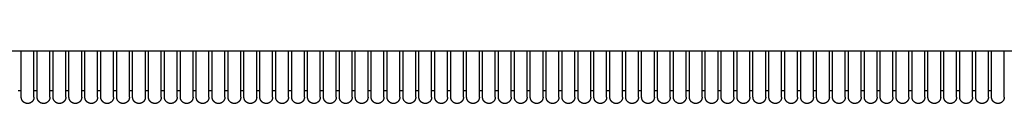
# Model space of a CAD drawing. Header units: millimetres. Extents: x -31695 to -19845, y -5614 to 7253.
# Tile 58 of 256: x -25358 to -25048, y -4552 to -4527. Entities that reach past the tile are written whole.
import ezdxf

# ---------------------------------------------------------------- set-up
doc = ezdxf.new("R2010")
doc.units = ezdxf.units.MM
doc.layers.add('2d', color=7, linetype='Continuous', true_color=0x000000)

msp = doc.modelspace()

# ---------------------------------------------------------------- linework, layer by layer
at = {"layer": '2d'}
msp.add_open_spline([(-24411.49, -4527.35), (-24413.57, -4529.43), (-24416.17, -4530.99), (-24420.47, -4532.16), (-24424.77, -4533.34), (-24430.76, -4534.12), (-24439.61, -4534.64), (-24457.32, -4535.68), (-24486.49, -4535.68), (-24536.49, -4535.68), (-24636.49, -4535.68), (-24819.82, -4535.68), (-25003.16, -4535.68), (-25186.49, -4535.68), (-25369.83, -4535.68), (-25469.83, -4535.68), (-25519.83, -4535.68), (-25548.99, -4535.68), (-25566.7, -4534.64), (-25575.56, -4534.12), (-25581.55, -4533.34), (-25585.84, -4532.16), (-25590.14, -4530.99), (-25592.74, -4529.43), (-25594.83, -4527.35)], degree=3, knots=[0, 0, 0, 0, 1.043704, 1.043704, 1.043704, 2.980064, 2.980064, 2.980064, 12.670626, 12.670626, 12.670626, 59.337292, 59.337292, 59.337292, 106.003959, 106.003959, 106.003959, 115.69452, 115.69452, 115.69452, 117.63088, 117.63088, 117.63088, 118.674584, 118.674584, 118.674584, 118.674584], dxfattribs=at)
for points in [[(-25357.42, -4550.17), (-25357.42, -4542.93), (-25357.42, -4535.68)], [(-25353.42, -4550.17), (-25353.42, -4542.93), (-25353.42, -4535.68)], [(-25352.42, -4550.17), (-25352.42, -4542.93), (-25352.42, -4535.68)], [(-25348.42, -4550.17), (-25348.42, -4542.93), (-25348.42, -4535.68)], [(-25347.42, -4550.17), (-25347.42, -4542.93), (-25347.42, -4535.68)], [(-25343.42, -4550.17), (-25343.42, -4542.93), (-25343.42, -4535.68)], [(-25342.42, -4550.17), (-25342.42, -4542.93), (-25342.42, -4535.68)], [(-25338.42, -4550.17), (-25338.42, -4542.93), (-25338.42, -4535.68)], [(-25337.42, -4550.17), (-25337.42, -4542.93), (-25337.42, -4535.68)], [(-25333.42, -4550.17), (-25333.42, -4542.93), (-25333.42, -4535.68)], [(-25332.42, -4550.17), (-25332.42, -4542.93), (-25332.42, -4535.68)], [(-25328.42, -4550.17), (-25328.42, -4542.93), (-25328.42, -4535.68)], [(-25327.42, -4550.17), (-25327.42, -4542.93), (-25327.42, -4535.68)], [(-25323.42, -4550.17), (-25323.42, -4542.93), (-25323.42, -4535.68)], [(-25322.42, -4550.17), (-25322.42, -4542.93), (-25322.42, -4535.68)], [(-25318.42, -4550.17), (-25318.42, -4542.93), (-25318.42, -4535.68)], [(-25317.42, -4550.17), (-25317.42, -4542.93), (-25317.42, -4535.68)], [(-25313.42, -4550.17), (-25313.42, -4542.93), (-25313.42, -4535.68)], [(-25312.42, -4550.17), (-25312.42, -4542.93), (-25312.42, -4535.68)], [(-25308.42, -4550.17), (-25308.42, -4542.93), (-25308.42, -4535.68)], [(-25307.42, -4550.17), (-25307.42, -4542.93), (-25307.42, -4535.68)], [(-25303.42, -4550.17), (-25303.42, -4542.93), (-25303.42, -4535.68)], [(-25302.42, -4550.17), (-25302.42, -4542.93), (-25302.42, -4535.68)], [(-25298.42, -4550.17), (-25298.42, -4542.93), (-25298.42, -4535.68)], [(-25297.42, -4550.17), (-25297.42, -4542.93), (-25297.42, -4535.68)], [(-25293.42, -4550.17), (-25293.42, -4542.93), (-25293.42, -4535.68)], [(-25292.42, -4550.17), (-25292.42, -4542.93), (-25292.42, -4535.68)], [(-25288.42, -4550.17), (-25288.42, -4542.93), (-25288.42, -4535.68)], [(-25287.42, -4550.17), (-25287.42, -4542.93), (-25287.42, -4535.68)], [(-25283.42, -4550.17), (-25283.42, -4542.93), (-25283.42, -4535.68)], [(-25282.42, -4550.17), (-25282.42, -4542.93), (-25282.42, -4535.68)], [(-25278.42, -4550.17), (-25278.42, -4542.93), (-25278.42, -4535.68)], [(-25277.42, -4550.17), (-25277.42, -4542.93), (-25277.42, -4535.68)], [(-25273.42, -4550.17), (-25273.42, -4542.93), (-25273.42, -4535.68)], [(-25272.42, -4550.17), (-25272.42, -4542.93), (-25272.42, -4535.68)], [(-25268.42, -4550.17), (-25268.42, -4542.93), (-25268.42, -4535.68)], [(-25267.42, -4550.17), (-25267.42, -4542.93), (-25267.42, -4535.68)], [(-25263.42, -4550.17), (-25263.42, -4542.93), (-25263.42, -4535.68)], [(-25262.42, -4550.17), (-25262.42, -4542.93), (-25262.42, -4535.68)], [(-25258.42, -4550.17), (-25258.42, -4542.93), (-25258.42, -4535.68)], [(-25257.42, -4550.17), (-25257.42, -4542.93), (-25257.42, -4535.68)], [(-25253.42, -4550.17), (-25253.42, -4542.93), (-25253.42, -4535.68)], [(-25252.42, -4550.17), (-25252.42, -4542.93), (-25252.42, -4535.68)], [(-25248.42, -4550.17), (-25248.42, -4542.93), (-25248.42, -4535.68)], [(-25247.42, -4550.17), (-25247.42, -4542.93), (-25247.42, -4535.68)], [(-25243.42, -4550.17), (-25243.42, -4542.93), (-25243.42, -4535.68)], [(-25242.42, -4550.17), (-25242.42, -4542.93), (-25242.42, -4535.68)], [(-25238.42, -4550.17), (-25238.42, -4542.93), (-25238.42, -4535.68)], [(-25237.42, -4550.17), (-25237.42, -4542.93), (-25237.42, -4535.68)], [(-25233.42, -4550.17), (-25233.42, -4542.93), (-25233.42, -4535.68)], [(-25232.42, -4550.17), (-25232.42, -4542.93), (-25232.42, -4535.68)], [(-25228.42, -4550.17), (-25228.42, -4542.93), (-25228.42, -4535.68)], [(-25227.42, -4550.17), (-25227.42, -4542.93), (-25227.42, -4535.68)], [(-25223.42, -4550.17), (-25223.42, -4542.93), (-25223.42, -4535.68)], [(-25222.42, -4550.17), (-25222.42, -4542.93), (-25222.42, -4535.68)], [(-25218.42, -4550.17), (-25218.42, -4542.93), (-25218.42, -4535.68)], [(-25217.42, -4550.17), (-25217.42, -4542.93), (-25217.42, -4535.68)], [(-25213.42, -4550.17), (-25213.42, -4542.93), (-25213.42, -4535.68)], [(-25212.42, -4550.17), (-25212.42, -4542.93), (-25212.42, -4535.68)], [(-25208.42, -4550.17), (-25208.42, -4542.93), (-25208.42, -4535.68)], [(-25207.42, -4550.17), (-25207.42, -4542.93), (-25207.42, -4535.68)], [(-25203.42, -4550.17), (-25203.42, -4542.93), (-25203.42, -4535.68)], [(-25202.42, -4550.17), (-25202.42, -4542.93), (-25202.42, -4535.68)], [(-25198.42, -4550.17), (-25198.42, -4542.93), (-25198.42, -4535.68)], [(-25197.42, -4550.17), (-25197.42, -4542.93), (-25197.42, -4535.68)], [(-25193.41, -4550.17), (-25193.41, -4542.93), (-25193.41, -4535.68)], [(-25192.41, -4550.17), (-25192.41, -4542.93), (-25192.41, -4535.68)], [(-25188.41, -4550.17), (-25188.41, -4542.93), (-25188.41, -4535.68)], [(-25187.41, -4550.17), (-25187.41, -4542.93), (-25187.41, -4535.68)], [(-25183.41, -4550.17), (-25183.41, -4542.93), (-25183.41, -4535.68)], [(-25182.41, -4550.17), (-25182.41, -4542.93), (-25182.41, -4535.68)], [(-25178.41, -4550.17), (-25178.41, -4542.93), (-25178.41, -4535.68)], [(-25177.41, -4550.17), (-25177.41, -4542.93), (-25177.41, -4535.68)], [(-25173.41, -4550.17), (-25173.41, -4542.93), (-25173.41, -4535.68)], [(-25172.41, -4550.17), (-25172.41, -4542.93), (-25172.41, -4535.68)], [(-25168.41, -4550.17), (-25168.41, -4542.93), (-25168.41, -4535.68)], [(-25167.41, -4550.17), (-25167.41, -4542.93), (-25167.41, -4535.68)], [(-25163.41, -4550.17), (-25163.41, -4542.93), (-25163.41, -4535.68)], [(-25162.41, -4550.17), (-25162.41, -4542.93), (-25162.41, -4535.68)], [(-25158.41, -4550.17), (-25158.41, -4542.93), (-25158.41, -4535.68)], [(-25157.41, -4550.17), (-25157.41, -4542.93), (-25157.41, -4535.68)], [(-25153.41, -4550.17), (-25153.41, -4542.93), (-25153.41, -4535.68)], [(-25152.41, -4550.17), (-25152.41, -4542.93), (-25152.41, -4535.68)], [(-25148.41, -4550.17), (-25148.41, -4542.93), (-25148.41, -4535.68)], [(-25147.41, -4550.17), (-25147.41, -4542.93), (-25147.41, -4535.68)], [(-25143.41, -4550.17), (-25143.41, -4542.93), (-25143.41, -4535.68)], [(-25142.41, -4550.17), (-25142.41, -4542.93), (-25142.41, -4535.68)], [(-25138.41, -4550.17), (-25138.41, -4542.93), (-25138.41, -4535.68)], [(-25137.41, -4550.17), (-25137.41, -4542.93), (-25137.41, -4535.68)], [(-25133.41, -4550.17), (-25133.41, -4542.93), (-25133.41, -4535.68)], [(-25132.41, -4550.17), (-25132.41, -4542.93), (-25132.41, -4535.68)], [(-25128.41, -4550.17), (-25128.41, -4542.93), (-25128.41, -4535.68)], [(-25127.41, -4550.17), (-25127.41, -4542.93), (-25127.41, -4535.68)], [(-25123.41, -4550.17), (-25123.41, -4542.93), (-25123.41, -4535.68)], [(-25122.41, -4550.17), (-25122.41, -4542.93), (-25122.41, -4535.68)], [(-25118.41, -4550.17), (-25118.41, -4542.93), (-25118.41, -4535.68)], [(-25117.41, -4550.17), (-25117.41, -4542.93), (-25117.41, -4535.68)], [(-25113.41, -4550.17), (-25113.41, -4542.93), (-25113.41, -4535.68)], [(-25112.41, -4550.17), (-25112.41, -4542.93), (-25112.41, -4535.68)], [(-25108.41, -4550.17), (-25108.41, -4542.93), (-25108.41, -4535.68)], [(-25107.41, -4550.17), (-25107.41, -4542.93), (-25107.41, -4535.68)], [(-25103.41, -4550.17), (-25103.41, -4542.93), (-25103.41, -4535.68)], [(-25102.41, -4550.17), (-25102.41, -4542.93), (-25102.41, -4535.68)], [(-25098.41, -4550.17), (-25098.41, -4542.93), (-25098.41, -4535.68)], [(-25097.41, -4550.17), (-25097.41, -4542.93), (-25097.41, -4535.68)], [(-25093.41, -4550.17), (-25093.41, -4542.93), (-25093.41, -4535.68)], [(-25092.41, -4550.17), (-25092.41, -4542.93), (-25092.41, -4535.68)], [(-25088.41, -4550.17), (-25088.41, -4542.93), (-25088.41, -4535.68)], [(-25087.41, -4550.17), (-25087.41, -4542.93), (-25087.41, -4535.68)], [(-25083.41, -4550.17), (-25083.41, -4542.93), (-25083.41, -4535.68)], [(-25082.41, -4550.17), (-25082.41, -4542.93), (-25082.41, -4535.68)], [(-25078.41, -4550.17), (-25078.41, -4542.93), (-25078.41, -4535.68)], [(-25077.41, -4550.17), (-25077.41, -4542.93), (-25077.41, -4535.68)], [(-25073.41, -4550.17), (-25073.41, -4542.93), (-25073.41, -4535.68)], [(-25072.41, -4550.17), (-25072.41, -4542.93), (-25072.41, -4535.68)], [(-25068.41, -4550.17), (-25068.41, -4542.93), (-25068.41, -4535.68)], [(-25067.41, -4550.17), (-25067.41, -4542.93), (-25067.41, -4535.68)], [(-25063.41, -4550.17), (-25063.41, -4542.93), (-25063.41, -4535.68)], [(-25062.41, -4550.17), (-25062.41, -4542.93), (-25062.41, -4535.68)], [(-25058.41, -4550.17), (-25058.41, -4542.93), (-25058.41, -4535.68)], [(-25057.41, -4550.17), (-25057.41, -4542.93), (-25057.41, -4535.68)], [(-25053.41, -4550.17), (-25053.41, -4542.93), (-25053.41, -4535.68)], [(-25052.41, -4550.17), (-25052.41, -4542.93), (-25052.41, -4535.68)], [(-25048.41, -4550.17), (-25048.41, -4542.93), (-25048.41, -4535.68)], [(-25357.42, -4548.18), (-25357.92, -4548.18), (-25358.42, -4548.18)], [(-25352.42, -4548.18), (-25352.92, -4548.18), (-25353.42, -4548.18)], [(-25347.42, -4548.18), (-25347.92, -4548.18), (-25348.42, -4548.18)], [(-25342.42, -4548.18), (-25342.92, -4548.18), (-25343.42, -4548.18)], [(-25337.42, -4548.18), (-25337.92, -4548.18), (-25338.42, -4548.18)], [(-25332.42, -4548.18), (-25332.92, -4548.18), (-25333.42, -4548.18)], [(-25327.42, -4548.18), (-25327.92, -4548.18), (-25328.42, -4548.18)], [(-25322.42, -4548.18), (-25322.92, -4548.18), (-25323.42, -4548.18)], [(-25317.42, -4548.18), (-25317.92, -4548.18), (-25318.42, -4548.18)], [(-25312.42, -4548.18), (-25312.92, -4548.18), (-25313.42, -4548.18)], [(-25307.42, -4548.18), (-25307.92, -4548.18), (-25308.42, -4548.18)], [(-25302.42, -4548.18), (-25302.92, -4548.18), (-25303.42, -4548.18)], [(-25297.42, -4548.18), (-25297.92, -4548.18), (-25298.42, -4548.18)], [(-25292.42, -4548.18), (-25292.92, -4548.18), (-25293.42, -4548.18)], [(-25287.42, -4548.18), (-25287.92, -4548.18), (-25288.42, -4548.18)], [(-25282.42, -4548.18), (-25282.92, -4548.18), (-25283.42, -4548.18)], [(-25277.42, -4548.18), (-25277.92, -4548.18), (-25278.42, -4548.18)], [(-25272.42, -4548.18), (-25272.92, -4548.18), (-25273.42, -4548.18)], [(-25267.42, -4548.18), (-25267.92, -4548.18), (-25268.42, -4548.18)], [(-25262.42, -4548.18), (-25262.92, -4548.18), (-25263.42, -4548.18)], [(-25257.42, -4548.18), (-25257.92, -4548.18), (-25258.42, -4548.18)], [(-25252.42, -4548.18), (-25252.92, -4548.18), (-25253.42, -4548.18)], [(-25247.42, -4548.18), (-25247.92, -4548.18), (-25248.42, -4548.18)], [(-25242.42, -4548.18), (-25242.92, -4548.18), (-25243.42, -4548.18)], [(-25237.42, -4548.18), (-25237.92, -4548.18), (-25238.42, -4548.18)], [(-25232.42, -4548.18), (-25232.92, -4548.18), (-25233.42, -4548.18)], [(-25227.42, -4548.18), (-25227.92, -4548.18), (-25228.42, -4548.18)], [(-25222.42, -4548.18), (-25222.92, -4548.18), (-25223.42, -4548.18)], [(-25217.42, -4548.18), (-25217.92, -4548.18), (-25218.42, -4548.18)], [(-25212.42, -4548.18), (-25212.92, -4548.18), (-25213.42, -4548.18)], [(-25207.42, -4548.18), (-25207.92, -4548.18), (-25208.42, -4548.18)], [(-25202.42, -4548.18), (-25202.92, -4548.18), (-25203.42, -4548.18)], [(-25197.42, -4548.18), (-25197.92, -4548.18), (-25198.42, -4548.18)], [(-25192.41, -4548.18), (-25192.91, -4548.18), (-25193.41, -4548.18)], [(-25187.41, -4548.18), (-25187.91, -4548.18), (-25188.41, -4548.18)], [(-25182.41, -4548.18), (-25182.91, -4548.18), (-25183.41, -4548.18)], [(-25177.41, -4548.18), (-25177.91, -4548.18), (-25178.41, -4548.18)], [(-25172.41, -4548.18), (-25172.91, -4548.18), (-25173.41, -4548.18)], [(-25167.41, -4548.18), (-25167.91, -4548.18), (-25168.41, -4548.18)], [(-25162.41, -4548.18), (-25162.91, -4548.18), (-25163.41, -4548.18)], [(-25157.41, -4548.18), (-25157.91, -4548.18), (-25158.41, -4548.18)], [(-25152.41, -4548.18), (-25152.91, -4548.18), (-25153.41, -4548.18)], [(-25147.41, -4548.18), (-25147.91, -4548.18), (-25148.41, -4548.18)], [(-25142.41, -4548.18), (-25142.91, -4548.18), (-25143.41, -4548.18)], [(-25137.41, -4548.18), (-25137.91, -4548.18), (-25138.41, -4548.18)], [(-25132.41, -4548.18), (-25132.91, -4548.18), (-25133.41, -4548.18)], [(-25127.41, -4548.18), (-25127.91, -4548.18), (-25128.41, -4548.18)], [(-25122.41, -4548.18), (-25122.91, -4548.18), (-25123.41, -4548.18)], [(-25117.41, -4548.18), (-25117.91, -4548.18), (-25118.41, -4548.18)], [(-25112.41, -4548.18), (-25112.91, -4548.18), (-25113.41, -4548.18)], [(-25107.41, -4548.18), (-25107.91, -4548.18), (-25108.41, -4548.18)], [(-25102.41, -4548.18), (-25102.91, -4548.18), (-25103.41, -4548.18)], [(-25097.41, -4548.18), (-25097.91, -4548.18), (-25098.41, -4548.18)], [(-25092.41, -4548.18), (-25092.91, -4548.18), (-25093.41, -4548.18)], [(-25087.41, -4548.18), (-25087.91, -4548.18), (-25088.41, -4548.18)], [(-25082.41, -4548.18), (-25082.91, -4548.18), (-25083.41, -4548.18)], [(-25077.41, -4548.18), (-25077.91, -4548.18), (-25078.41, -4548.18)], [(-25072.41, -4548.18), (-25072.91, -4548.18), (-25073.41, -4548.18)], [(-25067.41, -4548.18), (-25067.91, -4548.18), (-25068.41, -4548.18)], [(-25062.41, -4548.18), (-25062.91, -4548.18), (-25063.41, -4548.18)], [(-25057.41, -4548.18), (-25057.91, -4548.18), (-25058.41, -4548.18)], [(-25052.41, -4548.18), (-25052.91, -4548.18), (-25053.41, -4548.18)]]:
    msp.add_open_spline(points, degree=2, dxfattribs=at)
for points, weights in [([(-25353.42, -4550.18), (-25353.42, -4551.01), (-25354, -4551.59), (-25354.59, -4552.18), (-25355.42, -4552.18), (-25356.24, -4552.18), (-25356.83, -4551.59), (-25357.42, -4551.01), (-25357.42, -4550.18)], [1, 0.923879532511, 1, 0.923879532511, 1, 0.923879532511, 1, 0.923879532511, 1]), ([(-25348.42, -4550.18), (-25348.42, -4551.01), (-25349, -4551.59), (-25349.59, -4552.18), (-25350.42, -4552.18), (-25351.24, -4552.18), (-25351.83, -4551.59), (-25352.42, -4551.01), (-25352.42, -4550.18)], [1, 0.923879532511, 1, 0.923879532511, 1, 0.923879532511, 1, 0.923879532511, 1]), ([(-25343.42, -4550.18), (-25343.42, -4551.01), (-25344, -4551.59), (-25344.59, -4552.18), (-25345.42, -4552.18), (-25346.24, -4552.18), (-25346.83, -4551.59), (-25347.42, -4551.01), (-25347.42, -4550.18)], [1, 0.923879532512, 1, 0.923879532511, 1, 0.923879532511, 1, 0.923879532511, 1]), ([(-25338.42, -4550.18), (-25338.42, -4551.01), (-25339, -4551.59), (-25339.59, -4552.18), (-25340.42, -4552.18), (-25341.24, -4552.18), (-25341.83, -4551.59), (-25342.42, -4551.01), (-25342.42, -4550.18)], [1, 0.923879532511, 1, 0.923879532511, 1, 0.923879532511, 1, 0.923879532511, 1]), ([(-25333.42, -4550.18), (-25333.42, -4551.01), (-25334, -4551.59), (-25334.59, -4552.18), (-25335.42, -4552.18), (-25336.24, -4552.18), (-25336.83, -4551.59), (-25337.42, -4551.01), (-25337.42, -4550.18)], [1, 0.923879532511, 1, 0.923879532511, 1, 0.923879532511, 1, 0.923879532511, 1]), ([(-25328.42, -4550.18), (-25328.42, -4551.01), (-25329, -4551.59), (-25329.59, -4552.18), (-25330.42, -4552.18), (-25331.24, -4552.18), (-25331.83, -4551.59), (-25332.42, -4551.01), (-25332.42, -4550.18)], [1, 0.923879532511, 1, 0.923879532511, 1, 0.923879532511, 1, 0.923879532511, 1]), ([(-25323.42, -4550.18), (-25323.42, -4551.01), (-25324, -4551.59), (-25324.59, -4552.18), (-25325.42, -4552.18), (-25326.24, -4552.18), (-25326.83, -4551.59), (-25327.42, -4551.01), (-25327.42, -4550.18)], [1, 0.923879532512, 1, 0.923879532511, 1, 0.923879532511, 1, 0.923879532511, 1]), ([(-25318.42, -4550.18), (-25318.42, -4551.01), (-25319, -4551.59), (-25319.59, -4552.18), (-25320.42, -4552.18), (-25321.24, -4552.18), (-25321.83, -4551.59), (-25322.42, -4551.01), (-25322.42, -4550.18)], [1, 0.923879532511, 1, 0.923879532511, 1, 0.923879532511, 1, 0.923879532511, 1]), ([(-25313.42, -4550.18), (-25313.42, -4551.01), (-25314, -4551.59), (-25314.59, -4552.18), (-25315.42, -4552.18), (-25316.24, -4552.18), (-25316.83, -4551.59), (-25317.42, -4551.01), (-25317.42, -4550.18)], [1, 0.923879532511, 1, 0.923879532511, 1, 0.923879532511, 1, 0.923879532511, 1]), ([(-25308.42, -4550.18), (-25308.42, -4551.01), (-25309, -4551.59), (-25309.59, -4552.18), (-25310.42, -4552.18), (-25311.24, -4552.18), (-25311.83, -4551.59), (-25312.42, -4551.01), (-25312.42, -4550.18)], [1, 0.923879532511, 1, 0.923879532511, 1, 0.923879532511, 1, 0.923879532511, 1]), ([(-25303.42, -4550.18), (-25303.42, -4551.01), (-25304, -4551.59), (-25304.59, -4552.18), (-25305.42, -4552.18), (-25306.24, -4552.18), (-25306.83, -4551.59), (-25307.42, -4551.01), (-25307.42, -4550.18)], [1, 0.923879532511, 1, 0.923879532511, 1, 0.923879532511, 1, 0.923879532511, 1]), ([(-25298.42, -4550.18), (-25298.42, -4551.01), (-25299, -4551.59), (-25299.59, -4552.18), (-25300.42, -4552.18), (-25301.24, -4552.18), (-25301.83, -4551.59), (-25302.42, -4551.01), (-25302.42, -4550.18)], [1, 0.923879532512, 1, 0.923879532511, 1, 0.923879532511, 1, 0.923879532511, 1]), ([(-25293.42, -4550.18), (-25293.42, -4551.01), (-25294, -4551.59), (-25294.59, -4552.18), (-25295.42, -4552.18), (-25296.24, -4552.18), (-25296.83, -4551.59), (-25297.42, -4551.01), (-25297.42, -4550.18)], [1, 0.923879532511, 1, 0.923879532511, 1, 0.923879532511, 1, 0.923879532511, 1]), ([(-25288.42, -4550.18), (-25288.42, -4551.01), (-25289, -4551.59), (-25289.59, -4552.18), (-25290.42, -4552.18), (-25291.24, -4552.18), (-25291.83, -4551.59), (-25292.42, -4551.01), (-25292.42, -4550.18)], [1, 0.923879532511, 1, 0.923879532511, 1, 0.923879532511, 1, 0.923879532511, 1]), ([(-25283.42, -4550.18), (-25283.42, -4551.01), (-25284, -4551.59), (-25284.59, -4552.18), (-25285.42, -4552.18), (-25286.24, -4552.18), (-25286.83, -4551.59), (-25287.42, -4551.01), (-25287.42, -4550.18)], [1, 0.923879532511, 1, 0.923879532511, 1, 0.923879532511, 1, 0.923879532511, 1]), ([(-25278.42, -4550.18), (-25278.42, -4551.01), (-25279, -4551.59), (-25279.59, -4552.18), (-25280.42, -4552.18), (-25281.24, -4552.18), (-25281.83, -4551.59), (-25282.42, -4551.01), (-25282.42, -4550.18)], [1, 0.923879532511, 1, 0.923879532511, 1, 0.923879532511, 1, 0.923879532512, 1]), ([(-25273.42, -4550.18), (-25273.42, -4551.01), (-25274, -4551.59), (-25274.59, -4552.18), (-25275.42, -4552.18), (-25276.24, -4552.18), (-25276.83, -4551.59), (-25277.42, -4551.01), (-25277.42, -4550.18)], [1, 0.923879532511, 1, 0.923879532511, 1, 0.923879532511, 1, 0.923879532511, 1]), ([(-25268.42, -4550.18), (-25268.42, -4551.01), (-25269, -4551.59), (-25269.59, -4552.18), (-25270.42, -4552.18), (-25271.24, -4552.18), (-25271.83, -4551.59), (-25272.42, -4551.01), (-25272.42, -4550.18)], [1, 0.923879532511, 1, 0.923879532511, 1, 0.923879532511, 1, 0.923879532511, 1]), ([(-25263.42, -4550.18), (-25263.42, -4551.01), (-25264, -4551.59), (-25264.59, -4552.18), (-25265.42, -4552.18), (-25266.24, -4552.18), (-25266.83, -4551.59), (-25267.42, -4551.01), (-25267.42, -4550.18)], [1, 0.923879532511, 1, 0.923879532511, 1, 0.923879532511, 1, 0.923879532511, 1]), ([(-25258.42, -4550.18), (-25258.42, -4551.01), (-25259, -4551.59), (-25259.59, -4552.18), (-25260.42, -4552.18), (-25261.24, -4552.18), (-25261.83, -4551.59), (-25262.42, -4551.01), (-25262.42, -4550.18)], [1, 0.923879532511, 1, 0.923879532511, 1, 0.923879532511, 1, 0.923879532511, 1]), ([(-25253.42, -4550.18), (-25253.42, -4551.01), (-25254, -4551.59), (-25254.59, -4552.18), (-25255.42, -4552.18), (-25256.24, -4552.18), (-25256.83, -4551.59), (-25257.42, -4551.01), (-25257.42, -4550.18)], [1, 0.923879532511, 1, 0.923879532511, 1, 0.923879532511, 1, 0.923879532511, 1]), ([(-25248.42, -4550.18), (-25248.42, -4551.01), (-25249, -4551.59), (-25249.59, -4552.18), (-25250.42, -4552.18), (-25251.24, -4552.18), (-25251.83, -4551.59), (-25252.42, -4551.01), (-25252.42, -4550.18)], [1, 0.923879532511, 1, 0.923879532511, 1, 0.923879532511, 1, 0.923879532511, 1]), ([(-25243.42, -4550.18), (-25243.42, -4551.01), (-25244, -4551.59), (-25244.59, -4552.18), (-25245.42, -4552.18), (-25246.24, -4552.18), (-25246.83, -4551.59), (-25247.42, -4551.01), (-25247.42, -4550.18)], [1, 0.923879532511, 1, 0.923879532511, 1, 0.923879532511, 1, 0.923879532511, 1]), ([(-25238.42, -4550.18), (-25238.42, -4551.01), (-25239, -4551.59), (-25239.59, -4552.18), (-25240.42, -4552.18), (-25241.24, -4552.18), (-25241.83, -4551.59), (-25242.42, -4551.01), (-25242.42, -4550.18)], [1, 0.923879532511, 1, 0.923879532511, 1, 0.923879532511, 1, 0.923879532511, 1]), ([(-25233.42, -4550.18), (-25233.42, -4551.01), (-25234, -4551.59), (-25234.59, -4552.18), (-25235.42, -4552.18), (-25236.24, -4552.18), (-25236.83, -4551.59), (-25237.42, -4551.01), (-25237.42, -4550.18)], [1, 0.923879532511, 1, 0.923879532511, 1, 0.923879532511, 1, 0.923879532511, 1]), ([(-25228.42, -4550.18), (-25228.42, -4551.01), (-25229, -4551.59), (-25229.59, -4552.18), (-25230.42, -4552.18), (-25231.24, -4552.18), (-25231.83, -4551.59), (-25232.42, -4551.01), (-25232.42, -4550.18)], [1, 0.923879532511, 1, 0.923879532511, 1, 0.923879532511, 1, 0.923879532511, 1]), ([(-25223.42, -4550.18), (-25223.42, -4551.01), (-25224, -4551.59), (-25224.59, -4552.18), (-25225.42, -4552.18), (-25226.24, -4552.18), (-25226.83, -4551.59), (-25227.42, -4551.01), (-25227.42, -4550.18)], [1, 0.923879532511, 1, 0.923879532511, 1, 0.923879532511, 1, 0.923879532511, 1]), ([(-25218.42, -4550.18), (-25218.42, -4551.01), (-25219, -4551.59), (-25219.59, -4552.18), (-25220.42, -4552.18), (-25221.24, -4552.18), (-25221.83, -4551.59), (-25222.42, -4551.01), (-25222.42, -4550.18)], [1, 0.923879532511, 1, 0.923879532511, 1, 0.923879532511, 1, 0.923879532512, 1]), ([(-25213.42, -4550.18), (-25213.42, -4551.01), (-25214, -4551.59), (-25214.59, -4552.18), (-25215.42, -4552.18), (-25216.24, -4552.18), (-25216.83, -4551.59), (-25217.42, -4551.01), (-25217.42, -4550.18)], [1, 0.923879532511, 1, 0.923879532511, 1, 0.923879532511, 1, 0.923879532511, 1]), ([(-25208.42, -4550.18), (-25208.42, -4551.01), (-25209, -4551.59), (-25209.59, -4552.18), (-25210.42, -4552.18), (-25211.24, -4552.18), (-25211.83, -4551.59), (-25212.42, -4551.01), (-25212.42, -4550.18)], [1, 0.923879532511, 1, 0.923879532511, 1, 0.923879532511, 1, 0.923879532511, 1]), ([(-25203.42, -4550.18), (-25203.42, -4551.01), (-25204, -4551.59), (-25204.59, -4552.18), (-25205.42, -4552.18), (-25206.24, -4552.18), (-25206.83, -4551.59), (-25207.42, -4551.01), (-25207.42, -4550.18)], [1, 0.923879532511, 1, 0.923879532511, 1, 0.923879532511, 1, 0.923879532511, 1]), ([(-25198.42, -4550.18), (-25198.42, -4551.01), (-25199, -4551.59), (-25199.59, -4552.18), (-25200.42, -4552.18), (-25201.24, -4552.18), (-25201.83, -4551.59), (-25202.42, -4551.01), (-25202.42, -4550.18)], [1, 0.923879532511, 1, 0.923879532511, 1, 0.923879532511, 1, 0.923879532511, 1]), ([(-25193.41, -4550.18), (-25193.41, -4551.01), (-25194, -4551.59), (-25194.59, -4552.18), (-25195.42, -4552.18), (-25196.24, -4552.18), (-25196.83, -4551.59), (-25197.42, -4551.01), (-25197.42, -4550.18)], [1, 0.923879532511, 1, 0.923879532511, 1, 0.923879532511, 1, 0.923879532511, 1]), ([(-25188.41, -4550.18), (-25188.41, -4551.01), (-25189, -4551.59), (-25189.59, -4552.18), (-25190.41, -4552.18), (-25191.24, -4552.18), (-25191.83, -4551.59), (-25192.41, -4551.01), (-25192.41, -4550.18)], [1, 0.923879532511, 1, 0.923879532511, 1, 0.923879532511, 1, 0.923879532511, 1]), ([(-25183.41, -4550.18), (-25183.41, -4551.01), (-25184, -4551.59), (-25184.59, -4552.18), (-25185.41, -4552.18), (-25186.24, -4552.18), (-25186.83, -4551.59), (-25187.41, -4551.01), (-25187.41, -4550.18)], [1, 0.923879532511, 1, 0.923879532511, 1, 0.923879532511, 1, 0.923879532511, 1]), ([(-25178.41, -4550.18), (-25178.41, -4551.01), (-25179, -4551.59), (-25179.59, -4552.18), (-25180.41, -4552.18), (-25181.24, -4552.18), (-25181.83, -4551.59), (-25182.41, -4551.01), (-25182.41, -4550.18)], [1, 0.923879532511, 1, 0.923879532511, 1, 0.923879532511, 1, 0.923879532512, 1]), ([(-25173.41, -4550.18), (-25173.41, -4551.01), (-25174, -4551.59), (-25174.59, -4552.18), (-25175.41, -4552.18), (-25176.24, -4552.18), (-25176.83, -4551.59), (-25177.41, -4551.01), (-25177.41, -4550.18)], [1, 0.923879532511, 1, 0.923879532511, 1, 0.923879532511, 1, 0.923879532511, 1]), ([(-25168.41, -4550.18), (-25168.41, -4551.01), (-25169, -4551.59), (-25169.59, -4552.18), (-25170.41, -4552.18), (-25171.24, -4552.18), (-25171.83, -4551.59), (-25172.41, -4551.01), (-25172.41, -4550.18)], [1, 0.923879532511, 1, 0.923879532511, 1, 0.923879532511, 1, 0.923879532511, 1]), ([(-25163.41, -4550.18), (-25163.41, -4551.01), (-25164, -4551.59), (-25164.59, -4552.18), (-25165.41, -4552.18), (-25166.24, -4552.18), (-25166.83, -4551.59), (-25167.41, -4551.01), (-25167.41, -4550.18)], [1, 0.923879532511, 1, 0.923879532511, 1, 0.923879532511, 1, 0.923879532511, 1]), ([(-25158.41, -4550.18), (-25158.41, -4551.01), (-25159, -4551.59), (-25159.59, -4552.18), (-25160.41, -4552.18), (-25161.24, -4552.18), (-25161.83, -4551.59), (-25162.41, -4551.01), (-25162.41, -4550.18)], [1, 0.923879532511, 1, 0.923879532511, 1, 0.923879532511, 1, 0.923879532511, 1]), ([(-25153.41, -4550.18), (-25153.41, -4551.01), (-25154, -4551.59), (-25154.59, -4552.18), (-25155.41, -4552.18), (-25156.24, -4552.18), (-25156.83, -4551.59), (-25157.41, -4551.01), (-25157.41, -4550.18)], [1, 0.923879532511, 1, 0.923879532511, 1, 0.923879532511, 1, 0.923879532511, 1]), ([(-25148.41, -4550.18), (-25148.41, -4551.01), (-25149, -4551.59), (-25149.59, -4552.18), (-25150.41, -4552.18), (-25151.24, -4552.18), (-25151.83, -4551.59), (-25152.41, -4551.01), (-25152.41, -4550.18)], [1, 0.923879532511, 1, 0.923879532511, 1, 0.923879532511, 1, 0.923879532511, 1]), ([(-25143.41, -4550.18), (-25143.41, -4551.01), (-25144, -4551.59), (-25144.59, -4552.18), (-25145.41, -4552.18), (-25146.24, -4552.18), (-25146.83, -4551.59), (-25147.41, -4551.01), (-25147.41, -4550.18)], [1, 0.923879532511, 1, 0.923879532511, 1, 0.923879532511, 1, 0.923879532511, 1]), ([(-25138.41, -4550.18), (-25138.41, -4551.01), (-25139, -4551.59), (-25139.59, -4552.18), (-25140.41, -4552.18), (-25141.24, -4552.18), (-25141.83, -4551.59), (-25142.41, -4551.01), (-25142.41, -4550.18)], [1, 0.923879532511, 1, 0.923879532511, 1, 0.923879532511, 1, 0.923879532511, 1]), ([(-25133.41, -4550.18), (-25133.41, -4551.01), (-25134, -4551.59), (-25134.59, -4552.18), (-25135.41, -4552.18), (-25136.24, -4552.18), (-25136.83, -4551.59), (-25137.41, -4551.01), (-25137.41, -4550.18)], [1, 0.923879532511, 1, 0.923879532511, 1, 0.923879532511, 1, 0.923879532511, 1]), ([(-25128.41, -4550.18), (-25128.41, -4551.01), (-25129, -4551.59), (-25129.59, -4552.18), (-25130.41, -4552.18), (-25131.24, -4552.18), (-25131.83, -4551.59), (-25132.41, -4551.01), (-25132.41, -4550.18)], [1, 0.923879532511, 1, 0.923879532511, 1, 0.923879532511, 1, 0.923879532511, 1]), ([(-25123.41, -4550.18), (-25123.41, -4551.01), (-25124, -4551.59), (-25124.59, -4552.18), (-25125.41, -4552.18), (-25126.24, -4552.18), (-25126.83, -4551.59), (-25127.41, -4551.01), (-25127.41, -4550.18)], [1, 0.923879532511, 1, 0.923879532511, 1, 0.923879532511, 1, 0.923879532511, 1]), ([(-25118.41, -4550.18), (-25118.41, -4551.01), (-25119, -4551.59), (-25119.59, -4552.18), (-25120.41, -4552.18), (-25121.24, -4552.18), (-25121.83, -4551.59), (-25122.41, -4551.01), (-25122.41, -4550.18)], [1, 0.923879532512, 1, 0.923879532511, 1, 0.923879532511, 1, 0.923879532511, 1]), ([(-25113.41, -4550.18), (-25113.41, -4551.01), (-25114, -4551.59), (-25114.59, -4552.18), (-25115.41, -4552.18), (-25116.24, -4552.18), (-25116.83, -4551.59), (-25117.41, -4551.01), (-25117.41, -4550.18)], [1, 0.923879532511, 1, 0.923879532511, 1, 0.923879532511, 1, 0.923879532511, 1]), ([(-25108.41, -4550.18), (-25108.41, -4551.01), (-25109, -4551.59), (-25109.59, -4552.18), (-25110.41, -4552.18), (-25111.24, -4552.18), (-25111.83, -4551.59), (-25112.41, -4551.01), (-25112.41, -4550.18)], [1, 0.923879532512, 1, 0.923879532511, 1, 0.923879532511, 1, 0.923879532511, 1]), ([(-25103.41, -4550.18), (-25103.41, -4551.01), (-25104, -4551.59), (-25104.59, -4552.18), (-25105.41, -4552.18), (-25106.24, -4552.18), (-25106.83, -4551.59), (-25107.41, -4551.01), (-25107.41, -4550.18)], [1, 0.923879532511, 1, 0.923879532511, 1, 0.923879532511, 1, 0.923879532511, 1]), ([(-25098.41, -4550.18), (-25098.41, -4551.01), (-25099, -4551.59), (-25099.59, -4552.18), (-25100.41, -4552.18), (-25101.24, -4552.18), (-25101.83, -4551.59), (-25102.41, -4551.01), (-25102.41, -4550.18)], [1, 0.923879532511, 1, 0.923879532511, 1, 0.923879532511, 1, 0.923879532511, 1]), ([(-25093.41, -4550.18), (-25093.41, -4551.01), (-25094, -4551.59), (-25094.59, -4552.18), (-25095.41, -4552.18), (-25096.24, -4552.18), (-25096.83, -4551.59), (-25097.41, -4551.01), (-25097.41, -4550.18)], [1, 0.923879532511, 1, 0.923879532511, 1, 0.923879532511, 1, 0.923879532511, 1]), ([(-25088.41, -4550.18), (-25088.41, -4551.01), (-25089, -4551.59), (-25089.59, -4552.18), (-25090.41, -4552.18), (-25091.24, -4552.18), (-25091.83, -4551.59), (-25092.41, -4551.01), (-25092.41, -4550.18)], [1, 0.923879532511, 1, 0.923879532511, 1, 0.923879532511, 1, 0.923879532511, 1]), ([(-25083.41, -4550.18), (-25083.41, -4551.01), (-25084, -4551.59), (-25084.59, -4552.18), (-25085.41, -4552.18), (-25086.24, -4552.18), (-25086.83, -4551.59), (-25087.41, -4551.01), (-25087.41, -4550.18)], [1, 0.923879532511, 1, 0.923879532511, 1, 0.923879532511, 1, 0.923879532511, 1]), ([(-25078.41, -4550.18), (-25078.41, -4551.01), (-25079, -4551.59), (-25079.59, -4552.18), (-25080.41, -4552.18), (-25081.24, -4552.18), (-25081.83, -4551.59), (-25082.41, -4551.01), (-25082.41, -4550.18)], [1, 0.923879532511, 1, 0.923879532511, 1, 0.923879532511, 1, 0.923879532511, 1]), ([(-25073.41, -4550.18), (-25073.41, -4551.01), (-25074, -4551.59), (-25074.59, -4552.18), (-25075.41, -4552.18), (-25076.24, -4552.18), (-25076.83, -4551.59), (-25077.41, -4551.01), (-25077.41, -4550.18)], [1, 0.923879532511, 1, 0.923879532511, 1, 0.923879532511, 1, 0.923879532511, 1]), ([(-25068.41, -4550.18), (-25068.41, -4551.01), (-25069, -4551.59), (-25069.59, -4552.18), (-25070.41, -4552.18), (-25071.24, -4552.18), (-25071.83, -4551.59), (-25072.41, -4551.01), (-25072.41, -4550.18)], [1, 0.923879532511, 1, 0.923879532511, 1, 0.923879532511, 1, 0.923879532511, 1]), ([(-25063.41, -4550.18), (-25063.41, -4551.01), (-25064, -4551.59), (-25064.59, -4552.18), (-25065.41, -4552.18), (-25066.24, -4552.18), (-25066.83, -4551.59), (-25067.41, -4551.01), (-25067.41, -4550.18)], [1, 0.923879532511, 1, 0.923879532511, 1, 0.923879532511, 1, 0.923879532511, 1]), ([(-25058.41, -4550.18), (-25058.41, -4551.01), (-25059, -4551.59), (-25059.59, -4552.18), (-25060.41, -4552.18), (-25061.24, -4552.18), (-25061.83, -4551.59), (-25062.41, -4551.01), (-25062.41, -4550.18)], [1, 0.923879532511, 1, 0.923879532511, 1, 0.923879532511, 1, 0.923879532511, 1]), ([(-25053.41, -4550.18), (-25053.41, -4551.01), (-25054, -4551.59), (-25054.59, -4552.18), (-25055.41, -4552.18), (-25056.24, -4552.18), (-25056.83, -4551.59), (-25057.41, -4551.01), (-25057.41, -4550.18)], [1, 0.923879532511, 1, 0.923879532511, 1, 0.923879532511, 1, 0.923879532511, 1]), ([(-25048.41, -4550.18), (-25048.41, -4551.01), (-25049, -4551.59), (-25049.59, -4552.18), (-25050.41, -4552.18), (-25051.24, -4552.18), (-25051.83, -4551.59), (-25052.41, -4551.01), (-25052.41, -4550.18)], [1, 0.923879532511, 1, 0.923879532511, 1, 0.923879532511, 1, 0.923879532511, 1])]:
    msp.add_rational_spline(points, weights, degree=2, knots=[0, 0, 0, 0.1570796, 0.1570796, 0.3141593, 0.3141593, 0.4712389, 0.4712389, 0.6283185, 0.6283185, 0.6283185], dxfattribs=at)

doc.saveas('drawing.dxf')
